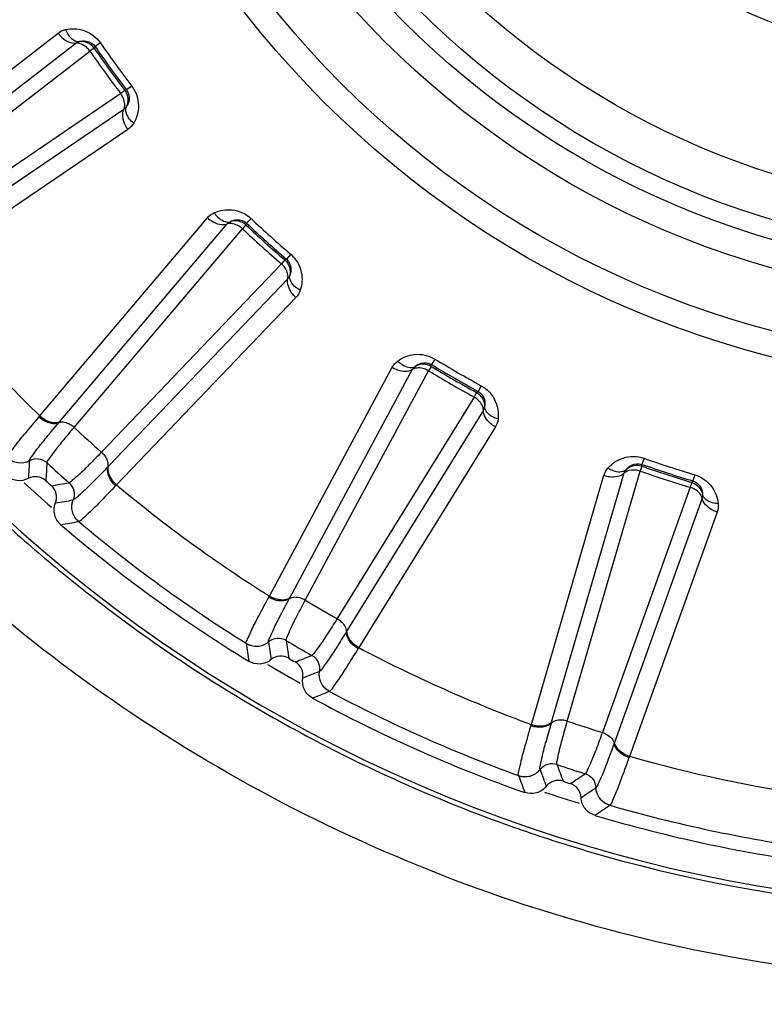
# Model space of a CAD drawing. Header units: millimetres. Extents: x 0 to 4000, y 0 to 3000.
# Tile 51 of 119: x 960 to 970, y 1655 to 1668. Entities that reach past the tile are written whole.
import ezdxf

# ---------------------------------------------------------------- set-up
doc = ezdxf.new("R2010")
doc.units = ezdxf.units.MM
doc.header["$LTSCALE"] = 219.99956
doc.layers.get('0').update_dxf_attribs({"linetype": 'CONTINUOUS'})
doc.layers.add('SUPERFICI', color=7, linetype='CONTINUOUS')

msp = doc.modelspace()

# ---------------------------------------------------------------- linework, layer by layer
at = {"color": 9, "linetype": 'CONTINUOUS'}
for p, q in [((957.991, 1665.668), (960.658, 1667.734)), ((958.222, 1665.539), (960.889, 1667.603)), ((961.209, 1667.607), (961.14, 1667.559)), ((961.127, 1667.539), (961.14, 1667.559)), ((961.55, 1666.995), (961.527, 1666.989)), ((961.617, 1667.046), (961.55, 1666.995)), ((961.514, 1666.742), (958.727, 1664.844)), ((961.567, 1666.482), (958.778, 1664.584)), ((960.423, 1662.758), (962.601, 1665.333)), ((963.167, 1665.324), (963.109, 1665.263)), ((960.676, 1662.68), (962.855, 1665.253)), ((963.101, 1665.24), (963.109, 1665.263)), ((963.628, 1664.796), (963.607, 1664.785)), ((963.683, 1664.86), (963.628, 1664.796)), ((963.645, 1664.541), (961.314, 1662.105)), ((963.751, 1664.298), (961.418, 1661.862)), ((965.557, 1663.498), (965.513, 1663.426)), ((963.406, 1660.417), (965.002, 1663.39)), ((963.67, 1660.394), (965.266, 1663.364)), ((965.51, 1663.402), (965.513, 1663.426)), ((966.158, 1663.151), (966.118, 1663.077)), ((966.118, 1663.077), (966.099, 1663.062)), ((960.413, 1662.746), (960.423, 1662.758)), ((966.187, 1662.832), (964.413, 1659.964)), ((960.667, 1662.67), (960.676, 1662.68)), ((966.342, 1662.616), (964.566, 1659.748)), ((968.275, 1662.209), (968.247, 1662.129)), ((960.288, 1662.177), (960.288, 1662.178)), ((961.314, 1662.105), (961.304, 1662.096)), ((968.248, 1662.105), (968.247, 1662.129)), ((966.811, 1658.748), (967.754, 1661.987)), ((967.074, 1658.78), (968.018, 1662.017)), ((968.934, 1661.995), (968.91, 1661.914)), ((961.418, 1661.862), (961.407, 1661.851)), ((968.91, 1661.914), (968.895, 1661.895)), ((969.029, 1661.688), (967.89, 1658.514)), ((960.856, 1661.667), (960.855, 1661.667)), ((969.225, 1661.509), (968.084, 1658.334)), ((960.927, 1661.385), (960.926, 1661.385)), ((963.399, 1660.404), (963.406, 1660.417)), ((963.663, 1660.382), (963.67, 1660.394)), ((964.413, 1659.964), (964.406, 1659.953)), ((963.104, 1659.803), (963.104, 1659.803)), ((963.395, 1659.822), (963.395, 1659.822)), ((964.566, 1659.748), (964.558, 1659.735)), ((964.056, 1659.44), (964.055, 1659.44)), ((964.185, 1659.179), (964.184, 1659.179)), ((966.806, 1658.734), (966.811, 1658.748)), ((967.07, 1658.767), (967.074, 1658.78)), ((967.89, 1658.514), (967.886, 1658.502)), ((968.084, 1658.334), (968.079, 1658.32)), ((966.924, 1658.163), (966.923, 1658.164)), ((966.644, 1658.084), (966.643, 1658.085)), ((967.65, 1657.928), (967.649, 1657.927)), ((967.83, 1657.699), (967.829, 1657.699))]:
    msp.add_line(p, q, dxfattribs=at)
for radius in [12.641, 12.312, 11.526, 11.17, 10.922]:
    msp.add_circle((973.049, 1675.78), radius, dxfattribs=at)
at = {"color": 7, "linetype": 'CONTINUOUS'}
for radius in [10.349, 8.5]:
    msp.add_circle((973.049, 1675.78), radius, dxfattribs=at)
at = {"color": 9, "linetype": 'CONTINUOUS'}
for centre, radius, start, end in [((973.049, 1675.78), 19.409, 123.941, 344.2998), ((973.049, 1675.78), 14.387, 214.6186, 217.3814), ((973.049, 1675.78), 14.471, 214.6186, 217.3814), ((973.049, 1675.78), 14.387, 226.6186, 229.3814), ((973.049, 1675.78), 14.471, 226.6186, 229.3814), ((973.049, 1675.78), 18.138, 218.1157, 225.8843), ((973.049, 1675.78), 14.387, 238.6186, 241.3814), ((973.049, 1675.78), 14.471, 238.6186, 241.3814), ((973.049, 1675.78), 14.387, 250.6186, 253.3814), ((1034.456, 1657.105), 74.342, 176.0875, 176.26673), ((1035.18, 1657.084), 74.837, 176.12065, 176.29737), ((973.049, 1675.78), 14.471, 250.6186, 253.3814), ((973.049, 1675.78), 18.909, 227.2732, 228.7141), ((947.96, 1735.617), 74.837, 279.70276, 279.87948), ((973.049, 1675.78), 18.138, 230.1157, 237.8843), ((973.05, 1675.748), 19.443, 226.4341, 229.2501), ((948.057, 1734.899), 74.342, 279.73327, 279.9125), ((948.182, 1734.029), 73.753, 279.76761, 279.95), ((973.049, 1675.78), 18.819, 229.9001, 238.0999), ((973.005, 1675.697), 19.375, 229.2509, 230.6084), ((973.067, 1675.777), 19.476, 230.6184, 238.4936), ((1036.131, 1670.131), 73.753, 188.05014, 188.23253), ((1036.997, 1670.28), 74.342, 188.0875, 188.26673), ((1037.71, 1670.41), 74.837, 188.12065, 188.29737), ((936.068, 1729.093), 74.837, 291.70276, 291.87948), ((973.049, 1675.78), 18.138, 242.1157, 249.8843), ((973.049, 1675.78), 18.909, 239.2555, 240.7357), ((936.312, 1728.411), 74.342, 291.73327, 291.9125), ((973.071, 1675.785), 19.485, 238.493, 241.3227), ((936.615, 1727.586), 73.753, 291.76761, 291.95), ((973.049, 1675.78), 18.819, 241.9001, 250.0999), ((973.053, 1675.758), 19.452, 241.3336, 250.5508), ((973.049, 1675.78), 18.138, 254.1157, 261.8843), ((1036.743, 1683.696), 74.342, 200.0875, 200.26673), ((1037.413, 1683.972), 74.837, 200.12065, 200.29737), ((925.792, 1720.239), 74.837, 303.70276, 303.87948), ((1035.927, 1683.37), 73.753, 200.05014, 200.23253), ((973.049, 1675.78), 18.909, 251.2847, 252.7224), ((926.172, 1719.623), 74.342, 303.73327, 303.9125), ((926.64, 1718.879), 73.753, 303.76761, 303.95), ((973.049, 1675.78), 18.819, 253.9001, 262.0999), ((973.066, 1675.801), 19.497, 250.5558, 253.3893)]:
    msp.add_arc(centre, radius, start, end, dxfattribs=at)
at = {"color": 7, "linetype": 'CONTINUOUS'}
for radius, start, end in [(18.7, 227.8479, 228.1521), (19, 229.4429, 238.5571), (18.7, 239.8479, 240.1521), (19, 241.4429, 250.5571), (18.7, 251.8479, 252.1521), (19, 253.4429, 262.5571)]:
    msp.add_arc((973.049, 1675.78), radius, start, end, dxfattribs=at)
at = {"color": 9, "linetype": 'CONTINUOUS'}
for points, knots in [([(992.872, 1670.806), (992.034, 1667.504), (988.602, 1661.214), (979.572, 1655.535), (968.912, 1654.9), (962.445, 1658.028), (959.835, 1660.234)], [0, 0, 0, 0, 0.249539, 0.499407, 0.749696, 1, 1, 1, 1]), ([(960.658, 1667.734), (960.673, 1667.713), (960.731, 1667.646), (960.824, 1667.596), (960.889, 1667.603)], [0, 0, 0, 0, 0.283328, 1, 1, 1, 1]), ([(960.757, 1667.78), (960.834, 1667.796), (961.011, 1667.79), (961.158, 1667.681), (961.209, 1667.607)], [0, 0, 0, 0, 0.463856, 1, 1, 1, 1]), ([(960.757, 1667.78), (960.766, 1667.757), (960.8, 1667.685), (960.877, 1667.619), (960.933, 1667.623)], [0, 0, 0, 0, 0.303467, 1, 1, 1, 1]), ([(961.072, 1667.501), (961.06, 1667.517), (961.013, 1667.569), (960.939, 1667.608), (960.889, 1667.603)], [0, 0, 0, 0, 0.283581, 1, 1, 1, 1]), ([(960.933, 1667.623), (960.963, 1667.631), (961.04, 1667.64), (961.115, 1667.596), (961.14, 1667.559)], [0, 0, 0, 0, 0.406732, 1, 1, 1, 1]), ([(961.514, 1666.742), (961.52, 1666.756), (961.536, 1666.828), (961.506, 1666.902), (961.473, 1666.948)], [0, 0, 0, 0, 0.216192, 1, 1, 1, 1]), ([(961.55, 1666.995), (961.577, 1666.959), (961.596, 1666.875), (961.564, 1666.804), (961.547, 1666.778)], [0, 0, 0, 0, 0.592774, 1, 1, 1, 1]), ([(961.617, 1667.046), (961.672, 1666.974), (961.73, 1666.8), (961.68, 1666.63), (961.642, 1666.563)], [0, 0, 0, 0, 0.536509, 1, 1, 1, 1]), ([(961.567, 1666.482), (961.552, 1666.503), (961.506, 1666.579), (961.487, 1666.683), (961.514, 1666.742)], [0, 0, 0, 0, 0.283328, 1, 1, 1, 1]), ([(961.642, 1666.563), (961.622, 1666.578), (961.565, 1666.632), (961.526, 1666.726), (961.547, 1666.778)], [0, 0, 0, 0, 0.303467, 1, 1, 1, 1]), ([(962.689, 1665.399), (962.761, 1665.43), (962.935, 1665.462), (963.102, 1665.386), (963.167, 1665.324)], [0, 0, 0, 0, 0.463856, 1, 1, 1, 1]), ([(962.689, 1665.399), (962.703, 1665.378), (962.751, 1665.316), (962.84, 1665.267), (962.894, 1665.282)], [0, 0, 0, 0, 0.303467, 1, 1, 1, 1]), ([(962.601, 1665.333), (962.62, 1665.316), (962.692, 1665.263), (962.793, 1665.233), (962.855, 1665.253)], [0, 0, 0, 0, 0.283328, 1, 1, 1, 1]), ([(963.055, 1665.191), (963.04, 1665.205), (962.983, 1665.246), (962.903, 1665.269), (962.855, 1665.253)], [0, 0, 0, 0, 0.283581, 1, 1, 1, 1]), ([(962.894, 1665.282), (962.921, 1665.297), (962.995, 1665.321), (963.077, 1665.294), (963.109, 1665.263)], [0, 0, 0, 0, 0.406732, 1, 1, 1, 1]), ([(963.628, 1664.796), (963.662, 1664.767), (963.698, 1664.688), (963.681, 1664.612), (963.67, 1664.583)], [0, 0, 0, 0, 0.592751, 1, 1, 1, 1]), ([(963.683, 1664.86), (963.751, 1664.801), (963.844, 1664.643), (963.831, 1664.467), (963.807, 1664.392)], [0, 0, 0, 0, 0.536494, 1, 1, 1, 1]), ([(963.645, 1664.541), (963.648, 1664.557), (963.648, 1664.63), (963.604, 1664.696), (963.563, 1664.734)], [0, 0, 0, 0, 0.216192, 1, 1, 1, 1]), ([(963.751, 1664.298), (963.732, 1664.315), (963.671, 1664.38), (963.631, 1664.478), (963.645, 1664.541)], [0, 0, 0, 0, 0.283328, 1, 1, 1, 1]), ([(963.807, 1664.392), (963.785, 1664.403), (963.718, 1664.444), (963.66, 1664.528), (963.67, 1664.583)], [0, 0, 0, 0, 0.303467, 1, 1, 1, 1]), ([(965.074, 1663.472), (965.138, 1663.518), (965.301, 1663.585), (965.48, 1663.545), (965.557, 1663.498)], [0, 0, 0, 0, 0.463856, 1, 1, 1, 1]), ([(965.002, 1663.39), (965.024, 1663.377), (965.105, 1663.339), (965.21, 1663.331), (965.266, 1663.364)], [0, 0, 0, 0, 0.283328, 1, 1, 1, 1]), ([(965.074, 1663.472), (965.092, 1663.454), (965.151, 1663.403), (965.249, 1663.374), (965.298, 1663.4)], [0, 0, 0, 0, 0.303467, 1, 1, 1, 1]), ([(965.475, 1663.345), (965.457, 1663.355), (965.393, 1663.384), (965.31, 1663.389), (965.266, 1663.364)], [0, 0, 0, 0, 0.283581, 1, 1, 1, 1]), ([(965.298, 1663.4), (965.322, 1663.42), (965.389, 1663.459), (965.475, 1663.45), (965.513, 1663.426)], [0, 0, 0, 0, 0.406732, 1, 1, 1, 1]), ([(966.158, 1663.151), (966.237, 1663.108), (966.361, 1662.973), (966.385, 1662.798), (966.377, 1662.72)], [0, 0, 0, 0, 0.536509, 1, 1, 1, 1]), ([(966.187, 1662.832), (966.187, 1662.847), (966.172, 1662.919), (966.115, 1662.975), (966.067, 1663.003)], [0, 0, 0, 0, 0.216192, 1, 1, 1, 1]), ([(966.118, 1663.077), (966.157, 1663.056), (966.208, 1662.986), (966.208, 1662.908), (966.203, 1662.878)], [0, 0, 0, 0, 0.592774, 1, 1, 1, 1]), ([(966.377, 1662.72), (966.353, 1662.726), (966.279, 1662.752), (966.205, 1662.822), (966.203, 1662.878)], [0, 0, 0, 0, 0.303467, 1, 1, 1, 1]), ([(960, 1662.22), (960.002, 1662.24), (960.047, 1662.292), (960.12, 1662.399), (960.253, 1662.557), (960.354, 1662.678), (960.413, 1662.746)], [0, 0, 0, 0, 0.087869, 0.289341, 0.597382, 1, 1, 1, 1]), ([(960.413, 1662.746), (960.432, 1662.729), (960.504, 1662.676), (960.606, 1662.648), (960.667, 1662.67)], [0, 0, 0, 0, 0.283026, 1, 1, 1, 1]), ([(960.423, 1662.758), (960.442, 1662.741), (960.513, 1662.688), (960.614, 1662.659), (960.676, 1662.68)], [0, 0, 0, 0, 0.283838, 1, 1, 1, 1]), ([(966.342, 1662.616), (966.32, 1662.628), (966.246, 1662.68), (966.187, 1662.767), (966.187, 1662.832)], [0, 0, 0, 0, 0.283328, 1, 1, 1, 1]), ([(960.288, 1662.178), (960.29, 1662.197), (960.331, 1662.247), (960.399, 1662.347), (960.521, 1662.493), (960.613, 1662.606), (960.667, 1662.67)], [0, 0, 0, 0, 0.089971, 0.2921, 0.599425, 1, 1, 1, 1]), ([(960.867, 1662.609), (960.852, 1662.623), (960.795, 1662.664), (960.715, 1662.686), (960.667, 1662.67)], [0, 0, 0, 0, 0.284072, 1, 1, 1, 1]), ([(960, 1662.22), (960.036, 1662.185), (960.135, 1662.136), (960.242, 1662.155), (960.288, 1662.178)], [0, 0, 0, 0, 0.499945, 1, 1, 1, 1]), ([(960, 1662.219), (960.036, 1662.184), (960.134, 1662.135), (960.242, 1662.154), (960.288, 1662.177)], [0, 0, 0, 0, 0.499968, 1, 1, 1, 1]), ([(960.515, 1662.147), (960.485, 1662.174), (960.408, 1662.211), (960.323, 1662.196), (960.288, 1662.177)], [0, 0, 0, 0, 0.499968, 1, 1, 1, 1]), ([(961.223, 1662.288), (961.238, 1662.275), (961.285, 1662.222), (961.316, 1662.145), (961.304, 1662.096)], [0, 0, 0, 0, 0.284072, 1, 1, 1, 1]), ([(967.808, 1662.083), (967.86, 1662.141), (968.006, 1662.24), (968.189, 1662.239), (968.275, 1662.209)], [0, 0, 0, 0, 0.463856, 1, 1, 1, 1]), ([(961.304, 1662.096), (961.247, 1662.036), (961.144, 1661.932), (961.011, 1661.795), (960.919, 1661.717), (960.874, 1661.671), (960.856, 1661.667)], [0, 0, 0, 0, 0.400593, 0.707917, 0.910027, 1, 1, 1, 1]), ([(961.407, 1661.851), (961.388, 1661.868), (961.328, 1661.934), (961.29, 1662.032), (961.304, 1662.096)], [0, 0, 0, 0, 0.283026, 1, 1, 1, 1]), ([(961.418, 1661.862), (961.399, 1661.879), (961.339, 1661.945), (961.299, 1662.042), (961.314, 1662.105)], [0, 0, 0, 0, 0.283838, 1, 1, 1, 1]), ([(967.808, 1662.083), (967.828, 1662.069), (967.897, 1662.032), (967.998, 1662.023), (968.042, 1662.059)], [0, 0, 0, 0, 0.303467, 1, 1, 1, 1]), ([(968.042, 1662.059), (968.061, 1662.084), (968.118, 1662.136), (968.204, 1662.144), (968.247, 1662.129)], [0, 0, 0, 0, 0.406732, 1, 1, 1, 1]), ([(967.754, 1661.987), (967.778, 1661.979), (967.865, 1661.959), (967.97, 1661.973), (968.018, 1662.017)], [0, 0, 0, 0, 0.283328, 1, 1, 1, 1]), ([(968.226, 1662.042), (968.206, 1662.048), (968.138, 1662.063), (968.056, 1662.051), (968.018, 1662.017)], [0, 0, 0, 0, 0.283581, 1, 1, 1, 1]), ([(968.934, 1661.995), (969.021, 1661.969), (969.17, 1661.862), (969.23, 1661.696), (969.238, 1661.618)], [0, 0, 0, 0, 0.536509, 1, 1, 1, 1]), ([(960.801, 1661.89), (960.831, 1661.863), (960.875, 1661.79), (960.869, 1661.704), (960.855, 1661.667)], [0, 0, 0, 0, 0.499968, 1, 1, 1, 1]), ([(961.407, 1661.851), (961.345, 1661.786), (961.235, 1661.672), (961.093, 1661.524), (960.994, 1661.44), (960.946, 1661.389), (960.927, 1661.385)], [0, 0, 0, 0, 0.402637, 0.710677, 0.912127, 1, 1, 1, 1]), ([(969.029, 1661.688), (969.026, 1661.703), (968.996, 1661.77), (968.929, 1661.813), (968.876, 1661.831)], [0, 0, 0, 0, 0.216192, 1, 1, 1, 1]), ([(968.91, 1661.914), (968.953, 1661.901), (969.018, 1661.844), (969.034, 1661.767), (969.035, 1661.737)], [0, 0, 0, 0, 0.592774, 1, 1, 1, 1]), ([(969.225, 1661.509), (969.201, 1661.517), (969.119, 1661.552), (969.042, 1661.625), (969.029, 1661.688)], [0, 0, 0, 0, 0.283328, 1, 1, 1, 1]), ([(969.238, 1661.618), (969.214, 1661.619), (969.135, 1661.629), (969.049, 1661.682), (969.035, 1661.737)], [0, 0, 0, 0, 0.303467, 1, 1, 1, 1]), ([(960.926, 1661.385), (960.887, 1661.418), (960.829, 1661.51), (960.836, 1661.62), (960.855, 1661.667)], [0, 0, 0, 0, 0.499968, 1, 1, 1, 1]), ([(960.927, 1661.385), (960.888, 1661.418), (960.83, 1661.51), (960.837, 1661.62), (960.856, 1661.667)], [0, 0, 0, 0, 0.499945, 1, 1, 1, 1]), ([(963.104, 1659.803), (963.102, 1659.823), (963.136, 1659.884), (963.185, 1660.004), (963.282, 1660.185), (963.356, 1660.325), (963.399, 1660.404)], [0, 0, 0, 0, 0.087869, 0.289341, 0.597382, 1, 1, 1, 1]), ([(963.399, 1660.404), (963.421, 1660.391), (963.502, 1660.355), (963.608, 1660.348), (963.663, 1660.382)], [0, 0, 0, 0, 0.283026, 1, 1, 1, 1]), ([(963.406, 1660.417), (963.428, 1660.405), (963.509, 1660.368), (963.614, 1660.361), (963.67, 1660.394)], [0, 0, 0, 0, 0.283838, 1, 1, 1, 1]), ([(963.872, 1660.364), (963.854, 1660.374), (963.79, 1660.403), (963.707, 1660.408), (963.663, 1660.382)], [0, 0, 0, 0, 0.284072, 1, 1, 1, 1]), ([(963.395, 1659.822), (963.393, 1659.841), (963.423, 1659.898), (963.468, 1660.01), (963.557, 1660.179), (963.624, 1660.309), (963.663, 1660.382)], [0, 0, 0, 0, 0.089971, 0.2921, 0.599425, 1, 1, 1, 1]), ([(964.287, 1660.125), (964.304, 1660.114), (964.361, 1660.073), (964.407, 1660.004), (964.406, 1659.953)], [0, 0, 0, 0, 0.284072, 1, 1, 1, 1]), ([(964.406, 1659.953), (964.362, 1659.882), (964.284, 1659.759), (964.182, 1659.598), (964.108, 1659.503), (964.073, 1659.448), (964.056, 1659.44)], [0, 0, 0, 0, 0.400593, 0.707917, 0.910027, 1, 1, 1, 1]), ([(964.558, 1659.735), (964.536, 1659.748), (964.463, 1659.8), (964.405, 1659.888), (964.406, 1659.953)], [0, 0, 0, 0, 0.283026, 1, 1, 1, 1]), ([(964.566, 1659.748), (964.544, 1659.761), (964.471, 1659.812), (964.412, 1659.9), (964.413, 1659.964)], [0, 0, 0, 0, 0.283838, 1, 1, 1, 1]), ([(963.104, 1659.803), (963.147, 1659.777), (963.254, 1659.749), (963.355, 1659.79), (963.395, 1659.822)], [0, 0, 0, 0, 0.499945, 1, 1, 1, 1]), ([(963.104, 1659.803), (963.148, 1659.776), (963.254, 1659.749), (963.355, 1659.789), (963.395, 1659.822)], [0, 0, 0, 0, 0.499968, 1, 1, 1, 1]), ([(963.623, 1659.839), (963.589, 1659.859), (963.505, 1659.879), (963.426, 1659.847), (963.395, 1659.822)], [0, 0, 0, 0, 0.499968, 1, 1, 1, 1]), ([(963.956, 1659.647), (963.991, 1659.627), (964.05, 1659.565), (964.062, 1659.48), (964.055, 1659.44)], [0, 0, 0, 0, 0.499968, 1, 1, 1, 1]), ([(964.558, 1659.735), (964.511, 1659.658), (964.426, 1659.525), (964.318, 1659.35), (964.239, 1659.247), (964.203, 1659.187), (964.185, 1659.179)], [0, 0, 0, 0, 0.402637, 0.710677, 0.912127, 1, 1, 1, 1]), ([(964.184, 1659.179), (964.139, 1659.203), (964.063, 1659.281), (964.047, 1659.39), (964.055, 1659.44)], [0, 0, 0, 0, 0.499968, 1, 1, 1, 1]), ([(964.185, 1659.179), (964.14, 1659.203), (964.063, 1659.282), (964.048, 1659.39), (964.056, 1659.44)], [0, 0, 0, 0, 0.499945, 1, 1, 1, 1]), ([(966.806, 1658.734), (966.831, 1658.726), (966.918, 1658.707), (967.023, 1658.723), (967.07, 1658.767)], [0, 0, 0, 0, 0.283026, 1, 1, 1, 1]), ([(966.811, 1658.748), (966.835, 1658.74), (966.922, 1658.721), (967.026, 1658.736), (967.074, 1658.78)], [0, 0, 0, 0, 0.283838, 1, 1, 1, 1]), ([(966.923, 1658.164), (966.917, 1658.182), (966.935, 1658.244), (966.956, 1658.363), (967.008, 1658.546), (967.047, 1658.687), (967.07, 1658.767)], [0, 0, 0, 0, 0.089971, 0.2921, 0.599425, 1, 1, 1, 1]), ([(967.277, 1658.793), (967.258, 1658.799), (967.189, 1658.814), (967.107, 1658.802), (967.07, 1658.767)], [0, 0, 0, 0, 0.284072, 1, 1, 1, 1]), ([(966.643, 1658.085), (966.637, 1658.104), (966.657, 1658.17), (966.681, 1658.298), (966.738, 1658.495), (966.781, 1658.647), (966.806, 1658.734)], [0, 0, 0, 0, 0.087869, 0.289341, 0.597382, 1, 1, 1, 1]), ([(967.733, 1658.645), (967.753, 1658.638), (967.817, 1658.61), (967.876, 1658.552), (967.886, 1658.502)], [0, 0, 0, 0, 0.284072, 1, 1, 1, 1]), ([(967.886, 1658.502), (967.858, 1658.424), (967.806, 1658.287), (967.74, 1658.108), (967.688, 1658), (967.665, 1657.939), (967.65, 1657.928)], [0, 0, 0, 0, 0.400593, 0.707917, 0.910027, 1, 1, 1, 1]), ([(968.079, 1658.32), (968.055, 1658.328), (967.973, 1658.364), (967.898, 1658.438), (967.886, 1658.502)], [0, 0, 0, 0, 0.283026, 1, 1, 1, 1]), ([(968.084, 1658.334), (968.06, 1658.342), (967.978, 1658.378), (967.903, 1658.451), (967.89, 1658.514)], [0, 0, 0, 0, 0.283838, 1, 1, 1, 1]), ([(967.143, 1658.228), (967.105, 1658.24), (967.02, 1658.242), (966.949, 1658.194), (966.924, 1658.163)], [0, 0, 0, 0, 0.499968, 1, 1, 1, 1]), ([(968.079, 1658.32), (968.049, 1658.235), (967.995, 1658.087), (967.925, 1657.893), (967.869, 1657.777), (967.846, 1657.711), (967.83, 1657.699)], [0, 0, 0, 0, 0.402637, 0.710677, 0.912127, 1, 1, 1, 1]), ([(966.643, 1658.085), (966.691, 1658.068), (966.801, 1658.063), (966.891, 1658.124), (966.923, 1658.164)], [0, 0, 0, 0, 0.499945, 1, 1, 1, 1]), ([(966.644, 1658.084), (966.691, 1658.067), (966.801, 1658.062), (966.892, 1658.123), (966.924, 1658.163)], [0, 0, 0, 0, 0.499968, 1, 1, 1, 1]), ([(967.509, 1658.109), (967.548, 1658.097), (967.618, 1658.048), (967.647, 1657.967), (967.649, 1657.927)], [0, 0, 0, 0, 0.499968, 1, 1, 1, 1]), ([(967.829, 1657.699), (967.78, 1657.713), (967.689, 1657.774), (967.652, 1657.876), (967.649, 1657.927)], [0, 0, 0, 0, 0.499968, 1, 1, 1, 1]), ([(967.83, 1657.699), (967.781, 1657.713), (967.69, 1657.774), (967.652, 1657.877), (967.65, 1657.928)], [0, 0, 0, 0, 0.499945, 1, 1, 1, 1])]:
    msp.add_open_spline(points, degree=3, knots=knots, dxfattribs=at)
for points in [[(960.658, 1667.734), (960.687, 1667.756), (960.722, 1667.772), (960.757, 1667.78)], [(960.889, 1667.603), (960.901, 1667.612), (960.918, 1667.621), (960.933, 1667.617)], [(961.127, 1667.539), (961.087, 1667.597), (961.003, 1667.633), (960.933, 1667.623)], [(961.527, 1666.989), (961.57, 1666.932), (961.578, 1666.841), (961.547, 1666.778)], [(961.547, 1666.778), (961.539, 1666.765), (961.527, 1666.749), (961.512, 1666.747)], [(961.642, 1666.563), (961.623, 1666.531), (961.598, 1666.502), (961.567, 1666.482)], [(962.601, 1665.333), (962.625, 1665.361), (962.656, 1665.384), (962.689, 1665.399)], [(962.855, 1665.253), (962.865, 1665.265), (962.88, 1665.277), (962.895, 1665.276)], [(963.101, 1665.24), (963.05, 1665.289), (962.96, 1665.307), (962.894, 1665.282)], [(963.607, 1664.785), (963.66, 1664.739), (963.687, 1664.652), (963.67, 1664.583)], [(963.67, 1664.583), (963.665, 1664.569), (963.657, 1664.551), (963.642, 1664.546)], [(963.807, 1664.392), (963.796, 1664.358), (963.777, 1664.324), (963.751, 1664.298)], [(965.002, 1663.39), (965.019, 1663.422), (965.045, 1663.45), (965.074, 1663.472)], [(965.266, 1663.364), (965.274, 1663.377), (965.285, 1663.393), (965.301, 1663.395)], [(965.51, 1663.402), (965.449, 1663.439), (965.358, 1663.438), (965.298, 1663.4)], [(966.099, 1663.062), (966.161, 1663.028), (966.206, 1662.948), (966.203, 1662.878)], [(966.203, 1662.878), (966.201, 1662.863), (966.197, 1662.844), (966.184, 1662.835)], [(966.377, 1662.72), (966.373, 1662.683), (966.361, 1662.647), (966.342, 1662.616)], [(967.754, 1661.987), (967.764, 1662.022), (967.783, 1662.056), (967.808, 1662.083)], [(968.248, 1662.105), (968.181, 1662.129), (968.092, 1662.109), (968.042, 1662.059)], [(968.018, 1662.017), (968.022, 1662.032), (968.031, 1662.049), (968.045, 1662.055)], [(968.895, 1661.895), (968.962, 1661.875), (969.023, 1661.806), (969.035, 1661.737)], [(969.035, 1661.737), (969.036, 1661.721), (969.036, 1661.702), (969.025, 1661.691)], [(969.238, 1661.618), (969.242, 1661.582), (969.238, 1661.543), (969.225, 1661.509)], [(967.492, 1657.117), (970.088, 1656.343), (972.908, 1656.119), (975.593, 1656.474)]]:
    msp.add_open_spline(points, degree=3, dxfattribs=at)
at = {"color": 7, "linetype": 'CONTINUOUS'}
for points, knots in [([(960.272, 1661.945), (960.227, 1661.922), (960.119, 1661.902), (960.021, 1661.95), (959.984, 1661.985)], [0, 0, 0, 0, 0.500026, 1, 1, 1, 1]), ([(960.499, 1661.917), (960.47, 1661.944), (960.392, 1661.98), (960.308, 1661.964), (960.272, 1661.945)], [0, 0, 0, 0, 0.500013, 1, 1, 1, 1]), ([(960.625, 1661.627), (960.64, 1661.665), (960.647, 1661.75), (960.603, 1661.824), (960.573, 1661.85)], [0, 0, 0, 0, 0.499987, 1, 1, 1, 1]), ([(960.695, 1661.345), (960.656, 1661.378), (960.598, 1661.471), (960.607, 1661.58), (960.625, 1661.627)], [0, 0, 0, 0, 0.500006, 1, 1, 1, 1]), ([(963.656, 1659.611), (963.621, 1659.631), (963.538, 1659.65), (963.458, 1659.617), (963.428, 1659.591)], [0, 0, 0, 0, 0.500013, 1, 1, 1, 1]), ([(963.428, 1659.591), (963.389, 1659.559), (963.287, 1659.517), (963.181, 1659.544), (963.138, 1659.57)], [0, 0, 0, 0, 0.500005, 1, 1, 1, 1]), ([(963.839, 1659.354), (963.846, 1659.393), (963.835, 1659.478), (963.777, 1659.541), (963.742, 1659.561)], [0, 0, 0, 0, 0.499987, 1, 1, 1, 1]), ([(963.966, 1659.092), (963.921, 1659.116), (963.845, 1659.195), (963.831, 1659.303), (963.839, 1659.354)], [0, 0, 0, 0, 0.500022, 1, 1, 1, 1]), ([(967.223, 1658.011), (967.185, 1658.024), (967.099, 1658.025), (967.029, 1657.976), (967.004, 1657.945)], [0, 0, 0, 0, 0.500013, 1, 1, 1, 1]), ([(967.456, 1657.798), (967.454, 1657.838), (967.426, 1657.919), (967.356, 1657.968), (967.318, 1657.98)], [0, 0, 0, 0, 0.500002, 1, 1, 1, 1]), ([(967.004, 1657.945), (966.972, 1657.905), (966.882, 1657.843), (966.772, 1657.847), (966.724, 1657.864)], [0, 0, 0, 0, 0.500004, 1, 1, 1, 1]), ([(967.634, 1657.568), (967.586, 1657.583), (967.495, 1657.644), (967.458, 1657.747), (967.456, 1657.798)], [0, 0, 0, 0, 0.499993, 1, 1, 1, 1])]:
    msp.add_open_spline(points, degree=3, knots=knots, dxfattribs=at)
at = {"layer": 'SUPERFICI', "color": 9, "linetype": 'CONTINUOUS'}
for p, q in [((958.395, 1665.43), (961.072, 1667.501)), ((961.127, 1667.539), (961.072, 1667.501)), ((961.473, 1666.948), (958.677, 1665.042)), ((961.527, 1666.989), (961.473, 1666.948)), ((960.867, 1662.609), (963.055, 1665.191)), ((963.101, 1665.24), (963.055, 1665.191)), ((963.607, 1664.785), (963.563, 1664.734)), ((963.563, 1664.734), (961.223, 1662.288)), ((965.51, 1663.402), (965.475, 1663.345)), ((963.872, 1660.364), (965.475, 1663.345)), ((966.067, 1663.003), (964.287, 1660.125)), ((966.099, 1663.062), (966.067, 1663.003)), ((968.248, 1662.105), (968.226, 1662.042)), ((967.277, 1658.793), (968.226, 1662.042)), ((968.876, 1661.831), (967.733, 1658.645)), ((968.895, 1661.895), (968.876, 1661.831))]:
    msp.add_line(p, q, dxfattribs=at)
for radius, start, end in [(14.56, 214.6549, 217.3451), (14.493, 214.6549, 217.3451), (14.56, 226.6549, 229.3451), (14.493, 226.6549, 229.3451), (14.493, 238.6549, 241.3451), (14.56, 238.6549, 241.3451), (17.941, 227.2343, 228.7657), (18.519, 227.4047, 228.5953), (14.493, 250.6549, 253.3451), (14.56, 250.6549, 253.3451), (17.941, 239.2343, 240.7657), (18.519, 239.4047, 240.5953), (17.941, 251.2343, 252.7657), (18.519, 251.4047, 252.5953)]:
    msp.add_arc((973.049, 1675.78), radius, start, end, dxfattribs=at)
for points, knots in [([(960.515, 1662.147), (960.515, 1662.164), (960.554, 1662.211), (960.616, 1662.305), (960.73, 1662.443), (960.817, 1662.549), (960.867, 1662.609)], [0, 0, 0, 0, 0.088068, 0.289559, 0.597579, 1, 1, 1, 1]), ([(961.223, 1662.288), (961.169, 1662.232), (961.073, 1662.135), (960.947, 1662.007), (960.86, 1661.936), (960.818, 1661.892), (960.801, 1661.89)], [0, 0, 0, 0, 0.402339, 0.710389, 0.911899, 1, 1, 1, 1]), ([(963.623, 1659.839), (963.62, 1659.856), (963.649, 1659.91), (963.689, 1660.014), (963.772, 1660.173), (963.835, 1660.295), (963.872, 1660.364)], [0, 0, 0, 0, 0.088068, 0.289559, 0.597579, 1, 1, 1, 1]), ([(964.287, 1660.125), (964.246, 1660.058), (964.171, 1659.943), (964.075, 1659.792), (964.005, 1659.704), (963.973, 1659.652), (963.956, 1659.647)], [0, 0, 0, 0, 0.402339, 0.710389, 0.911899, 1, 1, 1, 1]), ([(967.143, 1658.228), (967.137, 1658.243), (967.154, 1658.303), (967.172, 1658.413), (967.22, 1658.586), (967.256, 1658.718), (967.277, 1658.793)], [0, 0, 0, 0, 0.088068, 0.289559, 0.597579, 1, 1, 1, 1]), ([(967.733, 1658.645), (967.707, 1658.572), (967.658, 1658.443), (967.595, 1658.275), (967.545, 1658.175), (967.524, 1658.118), (967.509, 1658.109)], [0, 0, 0, 0, 0.402339, 0.710389, 0.911899, 1, 1, 1, 1])]:
    msp.add_open_spline(points, degree=3, knots=knots, dxfattribs=at)

doc.saveas('drawing.dxf')
